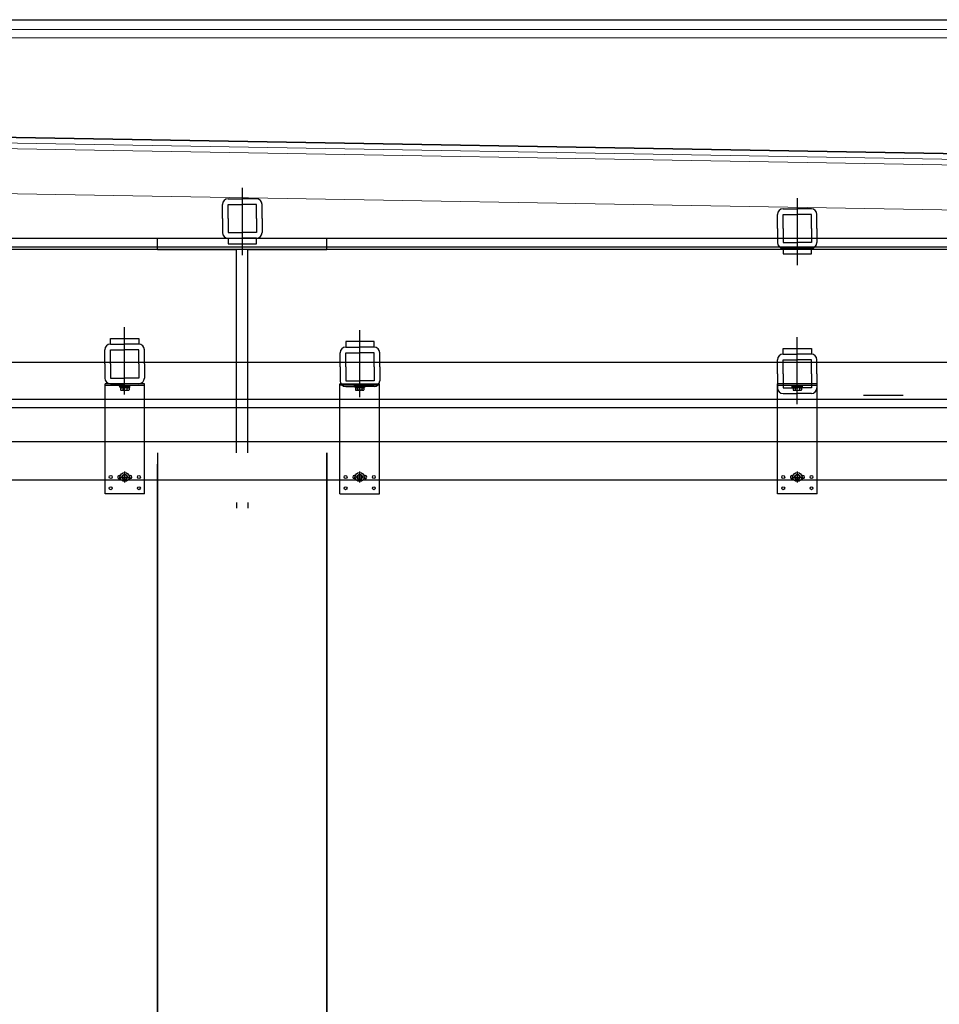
# Model space of a CAD drawing. Header units: millimetres. Extents: x -74 to 79, y 0 to 54.
# Tile 13 of 164: x -72.43 to -70.8, y 14.07 to 15.81. Entities that reach past the tile are written whole.
import ezdxf

# ---------------------------------------------------------------- set-up
doc = ezdxf.new("R2010")
doc.units = ezdxf.units.MM
doc.linetypes.add('DASHDOT', pattern=[1, 0.5, -0.25, 0, -0.25])
doc.linetypes.add('HIDDENX2', pattern=[0.75, 0.5, -0.25])
for name, color, linetype, lineweight in [('01_NeubauBemaßung', 7, 'Continuous', 20), ('1-0', 7, 'Continuous', 20), ('Alu-0.5', 7, 'Continuous', 20), ('Bemaßung 1_100', 7, 'Continuous', 20)]:
    doc.layers.add(name, color=color, linetype=linetype, lineweight=lineweight)

msp = doc.modelspace()

# ---------------------------------------------------------------- linework, layer by layer
at = {"layer": '01_NeubauBemaßung', "color": 3, "linetype": 'Continuous', "lineweight": 25}
for p, q in [((-74.0580646, 15.8119826), (-68.1343953, 15.8119826)), ((-72.2782567, 15.056865), (-72.2782567, 15.1671119)), ((-72.2082566, 15.1671119), (-72.2782567, 15.1671119)), ((-72.2782567, 15.1646119), (-72.2082566, 15.1646119)), ((-72.2082566, 15.056865), (-72.2082566, 15.1671119)), ((-71.8621179, 15.056865), (-71.8621179, 15.1671119)), ((-71.8621179, 15.1671119), (-71.7921179, 15.1671119)), ((-71.7921179, 15.1646119), (-71.8621179, 15.1646119)), ((-71.7921179, 15.056865), (-71.7921179, 15.1671119)), ((-71.0870145, 15.056865), (-71.0870145, 15.1671119)), ((-71.0170145, 15.1671119), (-71.0870145, 15.1671119)), ((-71.0870145, 15.1646119), (-71.0170145, 15.1646119)), ((-71.0170145, 15.056865), (-71.0170145, 15.1671119)), ((-70.9347333, 15.146865), (-70.8647333, 15.146865)), ((-72.2782567, 14.971865), (-72.2782567, 15.056865)), ((-72.2082566, 14.971865), (-72.2082566, 15.056865)), ((-71.8621179, 14.971865), (-71.8621179, 15.056865)), ((-71.7921179, 14.971865), (-71.7921179, 15.056865)), ((-71.0870145, 14.971865), (-71.0870145, 15.056865)), ((-71.0170145, 14.971865), (-71.0170145, 15.056865)), ((-72.2530066, 15.004615), (-72.2507917, 15.004615)), ((-72.2357216, 15.004615), (-72.2335066, 15.004615)), ((-71.834653, 15.004615), (-71.8368679, 15.004615)), ((-71.8173679, 15.004615), (-71.8195829, 15.004615)), ((-71.0617645, 15.004615), (-71.0595495, 15.004615)), ((-71.0444794, 15.004615), (-71.0422645, 15.004615)), ((-73.9506828, 14.9968649), (-68.1038136, 14.9968468)), ((-72.2530066, 14.999115), (-72.2507917, 14.999115)), ((-72.2357216, 14.999115), (-72.2335066, 14.999115)), ((-71.834653, 14.999115), (-71.8368679, 14.999115)), ((-71.8173679, 14.999115), (-71.8195829, 14.999115)), ((-71.0617645, 14.999115), (-71.0595495, 14.999115)), ((-71.0444794, 14.999115), (-71.0422645, 14.999115)), ((-72.2082566, 14.971865), (-72.2782567, 14.971865)), ((-71.8621179, 14.971865), (-71.7921179, 14.971865)), ((-71.0170145, 14.971865), (-71.0870145, 14.971865)), ((-72.0451873, 14.9568184), (-72.0451873, 14.946865)), ((-72.0251873, 14.956818), (-72.0251873, 14.946865))]:
    msp.add_line(p, q, dxfattribs=at)
at = {"layer": '01_NeubauBemaßung', "color": 3, "linetype": 'HIDDENX2', "lineweight": 25, "ltscale": 0.5}
for p, q in [((-72.2523751, 15.1628083), (-72.2523751, 15.1644115)), ((-72.2522566, 15.1626079), (-72.2342566, 15.1626079)), ((-72.2522566, 15.1611079), (-72.2522566, 15.1626079)), ((-72.2522566, 15.1611079), (-72.2342566, 15.1611079)), ((-72.2522566, 15.1611079), (-72.2507622, 15.160533)), ((-72.2492822, 15.1626079), (-72.2521747, 15.1626079)), ((-72.2507622, 15.160533), (-72.2507622, 15.1561079)), ((-72.2492822, 15.1626079), (-72.2372311, 15.1626079)), ((-72.2470094, 15.160533), (-72.2470094, 15.1561079)), ((-72.2395039, 15.160533), (-72.2395039, 15.1561079)), ((-72.2372311, 15.1626079), (-72.2343386, 15.1626079)), ((-72.2342566, 15.1611079), (-72.2357511, 15.160533)), ((-72.2357511, 15.160533), (-72.2357511, 15.1561079)), ((-72.2342566, 15.1611079), (-72.2342566, 15.1626079)), ((-72.2341382, 15.1628083), (-72.2341382, 15.1644115)), ((-71.8362364, 15.1628083), (-71.8362364, 15.1644115)), ((-71.8181179, 15.1626079), (-71.8361179, 15.1626079)), ((-71.8361179, 15.1611079), (-71.8361179, 15.1626079)), ((-71.8181179, 15.1611079), (-71.8361179, 15.1611079)), ((-71.8361179, 15.1611079), (-71.8346235, 15.160533)), ((-71.8331435, 15.1626079), (-71.8360359, 15.1626079)), ((-71.8346235, 15.160533), (-71.8346235, 15.1561079)), ((-71.8210924, 15.1626079), (-71.8331435, 15.1626079)), ((-71.8308707, 15.160533), (-71.8308707, 15.1561079)), ((-71.8233652, 15.160533), (-71.8233652, 15.1561079)), ((-71.8210924, 15.1626079), (-71.8181999, 15.1626079)), ((-71.8181179, 15.1611079), (-71.8196124, 15.160533)), ((-71.8196124, 15.160533), (-71.8196124, 15.1561079)), ((-71.8181179, 15.1611079), (-71.8181179, 15.1626079)), ((-71.8179995, 15.1628083), (-71.8179995, 15.1644115)), ((-71.0611329, 15.1628083), (-71.0611329, 15.1644115)), ((-71.0610145, 15.1626079), (-71.0430145, 15.1626079)), ((-71.0610145, 15.1611079), (-71.0610145, 15.1626079)), ((-71.0610145, 15.1611079), (-71.0430145, 15.1611079)), ((-71.0610145, 15.1611079), (-71.05952, 15.160533)), ((-71.05804, 15.1626079), (-71.0609325, 15.1626079)), ((-71.05952, 15.160533), (-71.05952, 15.1561079)), ((-71.05804, 15.1626079), (-71.0459889, 15.1626079)), ((-71.0557672, 15.160533), (-71.0557672, 15.1561079)), ((-71.0482617, 15.160533), (-71.0482617, 15.1561079)), ((-71.0459889, 15.1626079), (-71.0430965, 15.1626079)), ((-71.0430145, 15.1611079), (-71.0445089, 15.160533)), ((-71.0445089, 15.160533), (-71.0445089, 15.1561079)), ((-71.0430145, 15.1611079), (-71.0430145, 15.1626079)), ((-71.042896, 15.1628083), (-71.042896, 15.1644115)), ((-72.2488858, 15.1556079), (-72.2470094, 15.1556079)), ((-72.2470094, 15.1556079), (-72.2395039, 15.1556079)), ((-72.2395039, 15.1556079), (-72.2376275, 15.1556079)), ((-71.8308707, 15.1556079), (-71.8327471, 15.1556079)), ((-71.8233652, 15.1556079), (-71.8308707, 15.1556079)), ((-71.8214888, 15.1556079), (-71.8233652, 15.1556079)), ((-71.0576436, 15.1556079), (-71.0557672, 15.1556079)), ((-71.0557672, 15.1556079), (-71.0482617, 15.1556079)), ((-71.0482617, 15.1556079), (-71.0463853, 15.1556079))]:
    msp.add_line(p, q, dxfattribs=at)
at = {"layer": '01_NeubauBemaßung', "color": 3, "linetype": 'DASHDOT', "lineweight": 25, "ltscale": 0.5}
for p, q in [((-72.2532566, 15.001865), (-72.2332567, 15.001865)), ((-72.2432566, 14.991865), (-72.2432566, 15.011865)), ((-71.8171179, 15.001865), (-71.8371179, 15.001865)), ((-71.8271179, 14.991865), (-71.8271179, 15.011865)), ((-71.0620145, 15.001865), (-71.0420145, 15.001865)), ((-71.0520145, 14.991865), (-71.0520145, 15.011865))]:
    msp.add_line(p, q, dxfattribs=at)
at = {"layer": '01_NeubauBemaßung', "color": 3, "linetype": 'Continuous', "lineweight": 25}
for centre, radius in [((-72.2682566, 15.001865), 0.00255), ((-72.2432566, 15.001865), 0.0080212), ((-72.2432566, 15.001865), 0.004758), ((-72.2432566, 15.001865), 0.0039983), ((-72.2182566, 15.001865), 0.00255), ((-71.8521179, 15.001865), 0.00255), ((-71.8271179, 15.001865), 0.0080212), ((-71.8271179, 15.001865), 0.004758), ((-71.8271179, 15.001865), 0.0039983), ((-71.8021179, 15.001865), 0.00255), ((-71.0770145, 15.001865), 0.00255), ((-71.0520145, 15.001865), 0.0080212), ((-71.0520145, 15.001865), 0.004758), ((-71.0520145, 15.001865), 0.0039983), ((-71.0270145, 15.001865), 0.00255), ((-72.2682566, 14.981865), 0.00255), ((-72.2182566, 14.981865), 0.00255), ((-71.8521179, 14.981865), 0.00255), ((-71.8021179, 14.981865), 0.00255), ((-71.0770145, 14.981865), 0.00255), ((-71.0270145, 14.981865), 0.00255)]:
    msp.add_circle(centre, radius, dxfattribs=at)
at = {"layer": '01_NeubauBemaßung', "color": 3, "linetype": 'HIDDENX2', "lineweight": 25, "ltscale": 0.5}
for centre, radius, start, end in [((-72.2521747, 15.1628083), 0.0002004, 180, 269.9996386), ((-72.2488858, 15.16422), 0.004137, 243.0277187, 296.972237), ((-72.2432566, 15.1759561), 0.0158731, 256.3244771, 283.6755229), ((-72.2376275, 15.16422), 0.004137, 243.027763, 296.9723029), ((-72.2343386, 15.1628083), 0.0002004, 269.9988701, 0), ((-71.836036, 15.1628083), 0.0002004, 180, 270.0011299), ((-71.8327471, 15.16422), 0.004137, 243.0276971, 296.972237), ((-71.8271179, 15.1759561), 0.0158731, 256.3244771, 283.6755229), ((-71.8214888, 15.16422), 0.004137, 243.027763, 296.9722813), ((-71.8181999, 15.1628083), 0.0002004, 270.0003614, 0), ((-71.0609325, 15.1628083), 0.0002004, 180, 269.9996386), ((-71.0576436, 15.16422), 0.004137, 243.0277187, 296.972237), ((-71.0520145, 15.1759561), 0.0158731, 256.3244771, 283.6755229), ((-71.0463853, 15.16422), 0.004137, 243.027763, 296.9723029), ((-71.0430964, 15.1628083), 0.0002004, 269.9988701, 360), ((-72.2488858, 15.1593787), 0.0037708, 240.1581944, 299.8417375), ((-72.2432566, 15.1699412), 0.0143333, 254.8218141, 285.1781859), ((-72.2376275, 15.1593787), 0.0037708, 240.1582625, 299.8417745), ((-71.8327471, 15.1593787), 0.0037708, 240.1582255, 299.8417375), ((-71.8271179, 15.1699412), 0.0143333, 254.8218141, 285.1781859), ((-71.8214888, 15.1593787), 0.0037708, 240.1582625, 299.8418056), ((-71.0576436, 15.1593787), 0.0037708, 240.1581944, 299.8417375), ((-71.0520145, 15.1699412), 0.0143333, 254.8218141, 285.1781859), ((-71.0463853, 15.1593787), 0.0037708, 240.1582625, 299.8417745)]:
    msp.add_arc(centre, radius, start, end, dxfattribs=at)
at = {"layer": '01_NeubauBemaßung', "color": 3, "linetype": 'Continuous', "lineweight": 25}
for centre, start, end in [((-72.2530066, 15.001865), 89.9998974, 270), ((-72.2335066, 15.001865), 270, 90), ((-71.8368679, 15.001865), 90, 270), ((-71.8173679, 15.001865), 270, 90.0001026), ((-71.0617645, 15.001865), 89.9998974, 270), ((-71.0422645, 15.001865), 270, 90)]:
    msp.add_arc(centre, 0.00275, start, end, dxfattribs=at)
at = {"layer": '1-0', "color": 2, "linetype": 'Continuous', "lineweight": 35}
msp.add_line((-73.9157201, 15.6293289), (-68.0151873, 15.5263348), dxfattribs=at)
at = {"layer": 'Alu-0.5', "color": 7, "linetype": 'Continuous', "lineweight": 18}
for p, q in [((-73.8703636, 15.7944161), (-63.9411713, 15.7944161)), ((-73.9066866, 15.7796448), (-68.1352278, 15.7796448)), ((-68.0151873, 15.5263348), (-73.9157201, 15.6293289)), ((-73.9157201, 15.6193274), (-68.0151873, 15.5163332)), ((-73.9346025, 15.6096555), (-68.0151873, 15.5063317)), ((-73.9346025, 15.5296555), (-68.0151873, 15.4263317))]:
    msp.add_line(p, q, dxfattribs=at)
at = {"layer": 'Bemaßung 1_100', "color": 3, "linetype": 'Continuous', "lineweight": 25}
for p, q in [((-72.0351873, 15.5139112), (-72.0351873, 15.3947563)), ((-72.0601873, 15.4948664), (-72.0351873, 15.4948664)), ((-72.0101873, 15.4948664), (-72.0351873, 15.4948664)), ((-71.052351, 15.4960783), (-71.052351, 15.3769235)), ((-72.0701873, 15.4598664), (-72.0701873, 15.4848664)), ((-72.0601873, 15.4598664), (-72.0601873, 15.4848664)), ((-72.0601873, 15.4848664), (-72.0351873, 15.4848664)), ((-72.0101873, 15.4848664), (-72.0351873, 15.4848664)), ((-72.0101873, 15.4598664), (-72.0101873, 15.4848664)), ((-72.0001873, 15.4598664), (-72.0001873, 15.4848664)), ((-71.077351, 15.4770336), (-71.052351, 15.4770336)), ((-71.027351, 15.4770336), (-71.052351, 15.4770336)), ((-72.0701873, 15.4598664), (-72.0701873, 15.4348664)), ((-72.0601873, 15.4598664), (-72.0601873, 15.4348664)), ((-72.0101873, 15.4598664), (-72.0101873, 15.4348664)), ((-72.0001873, 15.4598664), (-72.0001873, 15.4348664)), ((-71.087351, 15.4420336), (-71.087351, 15.4670336)), ((-71.077351, 15.4420336), (-71.077351, 15.4670336)), ((-71.077351, 15.4670336), (-71.052351, 15.4670336)), ((-71.027351, 15.4670336), (-71.052351, 15.4670336)), ((-71.027351, 15.4420336), (-71.027351, 15.4670336)), ((-71.017351, 15.4420336), (-71.017351, 15.4670336)), ((-71.087351, 15.4420336), (-71.087351, 15.4170336)), ((-71.077351, 15.4420336), (-71.077351, 15.4170336)), ((-71.027351, 15.4420336), (-71.027351, 15.4170336)), ((-71.017351, 15.4420336), (-71.017351, 15.4170336)), ((-73.9846025, 15.4248664), (-67.8551873, 15.4248664)), ((-73.9246025, 15.4248664), (-68.0151873, 15.4248664)), ((-72.1851873, 15.4248664), (-71.8851873, 15.4248664)), ((-72.1851873, 15.4048664), (-72.1851873, 15.4248664)), ((-72.0601873, 15.4348664), (-72.0351873, 15.4348664)), ((-72.0601873, 15.4248664), (-72.0351873, 15.4248664)), ((-72.0601873, 15.4248664), (-72.0601873, 15.4148664)), ((-72.0101873, 15.4348664), (-72.0351873, 15.4348664)), ((-72.0101873, 15.4248664), (-72.0351873, 15.4248664)), ((-72.0101873, 15.4148664), (-72.0101873, 15.4248664)), ((-71.8851873, 15.4048664), (-71.8851873, 15.4248664)), ((-73.9846025, 15.4098664), (-67.8575147, 15.4098664)), ((-73.9846025, 15.4055727), (-68.015191, 15.4055727)), ((-72.1851873, 15.4048664), (-72.0451873, 15.4048664)), ((-72.0601873, 15.4148664), (-72.0101873, 15.4148664)), ((-72.0451873, 15.0448664), (-72.0451873, 15.4048664)), ((-72.0251873, 15.0448664), (-72.0251873, 15.4048664)), ((-72.0251873, 15.4048664), (-71.8851873, 15.4048664)), ((-71.077351, 15.4170336), (-71.052351, 15.4170336)), ((-71.077351, 15.4070336), (-71.052351, 15.4070336)), ((-71.077351, 15.4070336), (-71.077351, 15.3970336)), ((-71.027351, 15.4170336), (-71.052351, 15.4170336)), ((-71.027351, 15.4070336), (-71.052351, 15.4070336)), ((-71.027351, 15.3970336), (-71.027351, 15.4070336)), ((-71.077351, 15.3970336), (-71.027351, 15.3970336)), ((-72.2435931, 15.1480672), (-72.2435931, 15.267222)), ((-71.8267814, 15.1430672), (-71.8267814, 15.262222)), ((-72.2685931, 15.2371119), (-72.2685931, 15.2471119)), ((-72.2685931, 15.2471119), (-72.2185931, 15.2471119)), ((-72.2185931, 15.2471119), (-72.2185931, 15.2371119)), ((-71.052351, 15.1306853), (-71.052351, 15.2498401)), ((-72.2785931, 15.2021119), (-72.2785931, 15.2271119)), ((-72.2685931, 15.2371119), (-72.2435931, 15.2371119)), ((-72.2685931, 15.2021119), (-72.2685931, 15.2271119)), ((-72.2685931, 15.2271119), (-72.2435931, 15.2271119)), ((-72.2185931, 15.2371119), (-72.2435931, 15.2371119)), ((-72.2185931, 15.2271119), (-72.2435931, 15.2271119)), ((-72.2185931, 15.2021119), (-72.2185931, 15.2271119)), ((-72.2085931, 15.2021119), (-72.2085931, 15.2271119)), ((-71.8017814, 15.2421119), (-71.8517814, 15.2421119)), ((-71.8517814, 15.2421119), (-71.8517814, 15.2321119)), ((-71.8517814, 15.2321119), (-71.8267814, 15.2321119)), ((-71.8017814, 15.2321119), (-71.8267814, 15.2321119)), ((-71.8017814, 15.2321119), (-71.8017814, 15.2421119)), ((-71.077351, 15.21973), (-71.077351, 15.22973)), ((-71.077351, 15.22973), (-71.027351, 15.22973)), ((-71.027351, 15.22973), (-71.027351, 15.21973)), ((-71.8617814, 15.1971119), (-71.8617814, 15.2221119)), ((-71.8517814, 15.1971119), (-71.8517814, 15.2221119)), ((-71.8517814, 15.2221119), (-71.8267814, 15.2221119)), ((-71.8017814, 15.2221119), (-71.8267814, 15.2221119)), ((-71.8017814, 15.1971119), (-71.8017814, 15.2221119)), ((-71.7917814, 15.1971119), (-71.7917814, 15.2221119)), ((-71.087351, 15.18473), (-71.087351, 15.20973)), ((-71.077351, 15.21973), (-71.052351, 15.21973)), ((-71.077351, 15.18473), (-71.077351, 15.20973)), ((-71.077351, 15.20973), (-71.052351, 15.20973)), ((-71.027351, 15.21973), (-71.052351, 15.21973)), ((-71.027351, 15.20973), (-71.052351, 15.20973)), ((-71.027351, 15.18473), (-71.027351, 15.20973)), ((-71.017351, 15.18473), (-71.017351, 15.20973)), ((-73.9845861, 15.2055727), (-68.0151873, 15.2055727)), ((-72.2785931, 15.2021119), (-72.2785931, 15.1771119)), ((-72.2685931, 15.2021119), (-72.2685931, 15.1771119)), ((-72.2185931, 15.2021119), (-72.2185931, 15.1771119)), ((-72.2085931, 15.2021119), (-72.2085931, 15.1771119)), ((-71.8617814, 15.1971119), (-71.8617814, 15.1721119)), ((-71.8517814, 15.1971119), (-71.8517814, 15.1721119)), ((-71.8017814, 15.1971119), (-71.8017814, 15.1721119)), ((-71.7917814, 15.1971119), (-71.7917814, 15.1721119)), ((-72.2685931, 15.1771119), (-72.2435931, 15.1771119)), ((-72.2185931, 15.1771119), (-72.2435931, 15.1771119)), ((-71.087351, 15.18473), (-71.087351, 15.15973)), ((-71.077351, 15.18473), (-71.077351, 15.15973)), ((-71.027351, 15.18473), (-71.027351, 15.15973)), ((-71.017351, 15.18473), (-71.017351, 15.15973)), ((-72.2685931, 15.1671119), (-72.2435931, 15.1671119)), ((-72.2185931, 15.1671119), (-72.2435931, 15.1671119)), ((-71.8517814, 15.1721119), (-71.8267814, 15.1721119)), ((-71.8517814, 15.1621119), (-71.8267814, 15.1621119)), ((-71.8017814, 15.1721119), (-71.8267814, 15.1721119)), ((-71.8017814, 15.1621119), (-71.8267814, 15.1621119)), ((-71.077351, 15.15973), (-71.052351, 15.15973)), ((-71.027351, 15.15973), (-71.052351, 15.15973)), ((-73.9845861, 15.1398932), (-67.8551873, 15.1398932)), ((-71.077351, 15.14973), (-71.052351, 15.14973)), ((-71.027351, 15.14973), (-71.052351, 15.14973)), ((-73.9845861, 15.1248664), (-67.8551873, 15.1248664)), ((-73.9246025, 15.1248664), (-68.0151873, 15.1248664)), ((-73.9246025, 15.0648664), (-68.0151873, 15.0648664)), ((-73.9096025, 15.0648664), (-68.0151873, 15.0648664)), ((-72.1851873, 15.0448664), (-72.1851873, 11.2177463)), ((-71.8851873, 8.9048538), (-71.8851873, 15.0448664)), ((-71.8851873, 15.0448664), (-71.8851873, 11.2177463)), ((-72.1851873, 8.9048538), (-72.1851873, 15.0248664))]:
    msp.add_line(p, q, dxfattribs=at)
for centre, start, end in [((-72.0601873, 15.4848664), 90, 180), ((-72.0101873, 15.4848664), 0, 90), ((-71.077351, 15.4670336), 90, 180), ((-71.027351, 15.4670336), 360, 90), ((-72.0601873, 15.4348664), 180, 270), ((-72.0101873, 15.4348664), 270, 0), ((-71.077351, 15.4170336), 180, 270), ((-71.027351, 15.4170336), 270, 360), ((-72.2685931, 15.2271119), 90, 180), ((-72.2185931, 15.2271119), 0, 90), ((-71.8517814, 15.2221119), 90, 180), ((-71.8017814, 15.2221119), 0, 90), ((-71.077351, 15.20973), 90, 180), ((-71.027351, 15.20973), 360, 90), ((-72.2685931, 15.1771119), 180, 270), ((-72.2185931, 15.1771119), 270, 0), ((-71.8517814, 15.1721119), 180, 270), ((-71.8017814, 15.1721119), 270, 0), ((-71.077351, 15.15973), 180, 270), ((-71.027351, 15.15973), 270, 360)]:
    msp.add_arc(centre, 0.01, start, end, dxfattribs=at)

doc.saveas('drawing.dxf')
